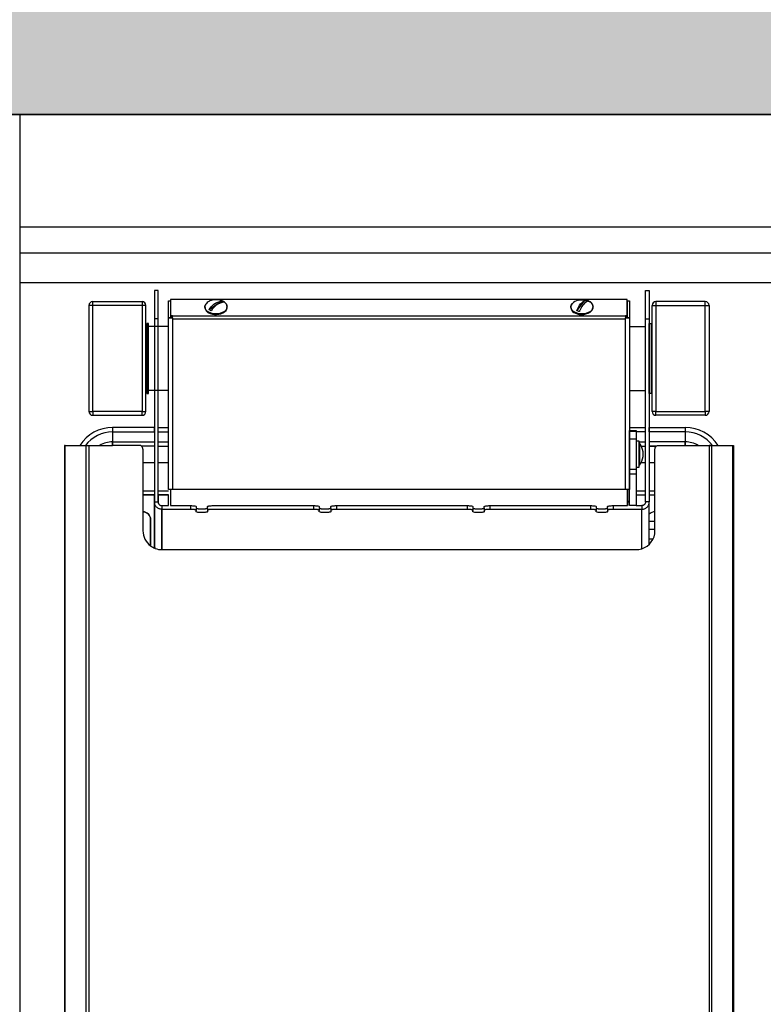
# Model space of a CAD drawing. Header units: millimetres. Extents: x -114 to 74467, y -1893 to 23658.
# Tile 40 of 52: x 52933 to 53325, y 12074 to 12593. Entities that reach past the tile are written whole.
import ezdxf

# ---------------------------------------------------------------- set-up
doc = ezdxf.new("R2010")
doc.units = ezdxf.units.MM
doc.header["$LTSCALE"] = 100
for name, color, linetype in [('AA22----_BINNENWAND', 254, 'Continuous'), ('AL22----_BINNENWAND', 2, 'Continuous'), ('AL74----_KEUKEN', 7, 'Continuous')]:
    doc.layers.add(name, color=color, linetype=linetype)

msp = doc.modelspace()

# ---------------------------------------------------------------- hatches: boundary and pattern name
at = {"layer": 'AA22----_BINNENWAND'}
h = msp.add_hatch(color=256, dxfattribs=at)
h.paths.add_polyline_path([(54353.33, 20153.33), (52333.33, 20153.33), (52333.33, 19933.33), (54133.33, 19933.33), (54133.33, 10933.33), (54353.33, 10933.33)])
h.paths.add_polyline_path([(54133.33, 17733.33), (54133.33, 17533.33), (48793.33, 17533.33), (48793.33, 17733.33)])
h.paths.add_polyline_path([(58997.33, 20000.33), (59097.33, 20000.33), (59097.33, 18530.33), (59179.83, 18530.33), (59179.83, 18430.33), (58909.83, 18430.33), (58909.83, 18530.33), (58997.33, 18530.33)], flags=17)
h.paths.add_polyline_path([(60197.33, 20000.33), (60297.33, 20000.33), (60297.33, 18530.33), (60379.83, 18530.33), (60379.83, 18430.33), (60109.83, 18430.33), (60109.83, 18530.33), (60197.33, 18530.33)])
h.paths.add_polyline_path([(61397.33, 20000.33), (61397.33, 18530.33), (61309.83, 18530.33), (61309.83, 18430.33), (61397.33, 18430.33), (61397.33, 16673.33), (61197.33, 16673.33), (61197.33, 16573.33), (61697.33, 16573.33), (61697.33, 16673.33), (61497.33, 16673.33), (61497.33, 18430.33), (61583.83, 18430.33), (61583.83, 18530.33), (61497.33, 18530.33), (61497.33, 20000.33)])
h.paths.add_polyline_path([(57797.33, 20000.33), (57897.33, 20000.33), (57897.33, 16673.33), (60147.33, 16673.33), (60147.33, 16573.33), (55998.35, 16573.33), (55998.35, 16673.33), (57798.33, 16673.33)])
h.paths.add_polyline_path([(57872.6, 20150.33), (57872.6, 20000.33), (61422.06, 20000.33), (61422.06, 20150.33)])
h.paths.add_polyline_path([(61472.6, 20150.33), (61472.6, 20000.33), (65022.06, 20000.33), (65022.06, 20150.33)])
h.paths.add_polyline_path([(65004.33, 19989.33), (65154.33, 19989.33), (65154.33, 16335.82), (64530.76, 16143.79), (64483.67, 16296.71), (65004.33, 16457.05)])
h.paths.add_polyline_path([(56122.98, 20150.33), (56122.98, 20000.33), (57822.06, 20000.33), (57822.06, 20150.33)])
h.paths.add_polyline_path([(54353.33, 20150.33), (54353.33, 20000.33), (55092.98, 20000.33), (55092.98, 20150.33)])
h.paths.add_polyline_path([(65004.33, 16673.33), (65004.33, 16573.33), (62747.33, 16573.33), (62747.33, 16673.33)])
h.paths.add_polyline_path([(64945.74, 14796.24), (64992.83, 14643.33), (65566.25, 14819.92), (65519.16, 14972.83)])
h.paths.add_polyline_path([(65004.33, 14612.29), (65004.33, 12843.33), (65154.33, 12843.33), (65154.33, 14633.79)])
h.paths.add_polyline_path([(54133.33, 12643.33), (48893.33, 12643.33), (48893.33, 13433.33), (48793.33, 13433.33), (48793.33, 12543.33), (54133.33, 12543.33)])
h.paths.add_polyline_path([(48893.33, 12543.33), (48793.33, 12543.33), (48793.33, 10902.83), (48893.33, 10902.83)])
h.paths.add_polyline_path([(48793.33, 9902.83), (48893.33, 9902.83), (48893.33, 9352.83), (48793.33, 9352.83)])
h.paths.add_polyline_path([(49943.33, 17533.33), (49843.33, 17533.33), (49843.33, 15433.33), (50603.33, 15433.33), (50603.33, 15533.33), (49943.33, 15533.33)])
h.paths.add_polyline_path([(54133.33, 15533.33), (54133.33, 15433.33), (51733.33, 15433.33), (51733.33, 14723.33), (51633.33, 14723.33), (51633.33, 15533.33)])
h.paths.add_polyline_path([(54133.33, 16583.33), (54133.33, 16483.33), (52694.33, 16483.33), (52694.33, 16583.33)], flags=17)
h.paths.add_polyline_path([(54133.33, 13693.33), (51633.33, 13693.33), (51633.33, 13593.33), (54133.33, 13593.33)])
h.paths.add_polyline_path([(54353.33, 16673.33), (54353.33, 16573.33), (54998.35, 16573.33), (54998.35, 16673.33)])
h.paths.add_polyline_path([(48793.33, 17533.33), (48793.33, 15433.33), (48893.33, 15433.33), (48893.33, 17533.33)])
edge = h.paths.add_edge_path(flags=17)
edge.add_line((57897.33, 18530.36), (57979.83, 18530.36))
edge.add_line((57979.83, 18530.36), (57979.83, 18430.36))
edge.add_line((57979.83, 18430.36), (57897.33, 18430.36))

# ---------------------------------------------------------------- linework, layer by layer
at = {"layer": 'AL22----_BINNENWAND'}
msp.add_lwpolyline([(54133.33, 12643.33), (48893.33, 12643.33), (48893.33, 13433.33), (48793.33, 13433.33), (48793.33, 12543.33), (54133.33, 12543.33)], close=True, dxfattribs=at)
at = {"layer": 'AL74----_KEUKEN'}
for points in [[(48893.33, 11708.33), (54133.33, 11708.33), (54133.33, 12543.33), (48893.33, 12543.33)], [(53006.33, 12450.4), (53004.33, 12450.4), (53004.33, 12338.86), (53006.33, 12338.86)], [(53263.33, 12450.4), (53265.33, 12450.4), (53265.33, 12338.86), (53263.33, 12338.86)], [(52997.83, 12444.58), (52997.83, 12442.58), (52971.83, 12442.58), (52971.83, 12444.58)], [(53011.83, 12444.94), (53012.83, 12444.94), (53012.83, 12435.96), (53011.83, 12435.96)], [(53012.93, 12445.73), (53012.93, 12437.03), (53253.73, 12437.03), (53253.73, 12445.73)], [(53253.83, 12444.94), (53254.83, 12444.94), (53254.83, 12435.96), (53253.83, 12435.96)], [(53268.83, 12444.58), (53268.83, 12442.58), (53294.83, 12442.58), (53294.83, 12444.58)], [(52971.83, 12442.58), (52969.83, 12442.58), (52969.83, 12386.58), (52971.83, 12386.58)], [(52997.83, 12386.58), (52999.83, 12386.58), (52999.83, 12442.58), (52997.83, 12442.58)], [(53268.83, 12386.58), (53266.83, 12386.58), (53266.83, 12442.58), (53268.83, 12442.58)], [(53294.83, 12442.58), (53296.83, 12442.58), (53296.83, 12386.58), (53294.83, 12386.58)], [(53001.33, 12433.08), (53000.33, 12433.08), (53000.33, 12396.08), (53001.33, 12396.08)], [(53011.83, 12435.96), (53013.83, 12435.96), (53013.83, 12345.46), (53011.83, 12345.46)], [(53012.93, 12437.03), (53012.93, 12436.26), (53013.83, 12436.26), (53013.83, 12437.03)], [(53013.33, 12436.26), (53013.33, 12435.96), (53013.83, 12435.96), (53013.83, 12436.26)], [(53252.83, 12437.03), (53252.83, 12436.26), (53253.73, 12436.26), (53253.73, 12437.03)], [(53252.83, 12436.26), (53252.83, 12435.96), (53253.33, 12435.96), (53253.33, 12436.26)], [(53252.83, 12435.96), (53254.83, 12435.96), (53254.83, 12345.46), (53252.83, 12345.46)], [(53265.33, 12433.08), (53266.33, 12433.08), (53266.33, 12396.08), (53265.33, 12396.08)], [(52971.83, 12386.58), (52971.83, 12384.58), (52997.83, 12384.58), (52997.83, 12386.58)], [(53294.83, 12386.58), (53294.83, 12384.58), (53268.83, 12384.58), (53268.83, 12386.58)], [(53004.33, 12378.15), (52982.33, 12378.15), (52982.33, 12375.78), (53004.33, 12375.78)], [(53254.83, 12376.53), (53258.33, 12376.53), (53258.33, 12336.92), (53254.83, 12336.92)], [(53265.33, 12378.15), (53284.33, 12378.15), (53284.33, 12375.78), (53265.33, 12375.78)], [(53258.53, 12371.08), (53259.73, 12371.08), (53259.73, 12357.08), (53258.53, 12357.08)], [(52969.74, 11836.09), (52968.33, 11836.09), (52968.33, 12368.68), (52969.74, 12368.68)], [(53296.92, 11836.09), (53298.33, 11836.09), (53298.33, 12368.68), (53296.92, 12368.68)], [(53253.83, 12345.46), (53252.83, 12345.46), (53013.83, 12345.46), (53012.83, 12345.46), (53012.83, 12336.92), (53023.49, 12336.92), (53023.92, 12336.91), (53024.37, 12336.89), (53024.8, 12336.86), (53025.19, 12336.81), (53025.63, 12336.74), (53026.15, 12336.6), (53026.33, 12336.45), (53026.33, 12335.71), (53026.34, 12335.67), (53026.37, 12335.63), (53026.41, 12335.59), (53026.48, 12335.55), (53026.56, 12335.51), (53026.66, 12335.47), (53026.77, 12335.43), (53026.9, 12335.4), (53027.05, 12335.37), (53027.21, 12335.34), (53027.38, 12335.31), (53027.57, 12335.29), (53027.76, 12335.26), (53027.97, 12335.24), (53028.18, 12335.23), (53028.4, 12335.21), (53028.63, 12335.2), (53028.86, 12335.19), (53029.09, 12335.19), (53029.33, 12335.19), (53029.57, 12335.19), (53029.8, 12335.19), (53030.03, 12335.2), (53030.26, 12335.21), (53030.48, 12335.23), (53030.69, 12335.24), (53030.9, 12335.26), (53031.09, 12335.29), (53031.28, 12335.31), (53031.45, 12335.34), (53031.61, 12335.37), (53031.76, 12335.4), (53031.89, 12335.43), (53032, 12335.47), (53032.1, 12335.51), (53032.18, 12335.55), (53032.25, 12335.59), (53032.29, 12335.63), (53032.32, 12335.67), (53032.33, 12335.71), (53032.33, 12336.47), (53032.54, 12336.6), (53032.83, 12336.69), (53033.12, 12336.76), (53033.47, 12336.81), (53033.86, 12336.86), (53034.29, 12336.89), (53034.74, 12336.91), (53035.33, 12336.93), (53035.33, 12336.92), (53088.49, 12336.92), (53088.92, 12336.91), (53089.37, 12336.89), (53089.8, 12336.86), (53090.19, 12336.81), (53090.63, 12336.74), (53091.15, 12336.6), (53091.33, 12336.45), (53091.33, 12335.71), (53091.34, 12335.67), (53091.37, 12335.63), (53091.41, 12335.59), (53091.48, 12335.55), (53091.56, 12335.51), (53091.66, 12335.47), (53091.77, 12335.43), (53091.9, 12335.4), (53092.05, 12335.37), (53092.21, 12335.34), (53092.38, 12335.31), (53092.57, 12335.29), (53092.76, 12335.26), (53092.97, 12335.24), (53093.18, 12335.23), (53093.4, 12335.21), (53093.63, 12335.2), (53093.86, 12335.19), (53094.09, 12335.19), (53094.33, 12335.19), (53094.57, 12335.19), (53094.8, 12335.19), (53095.03, 12335.2), (53095.26, 12335.21), (53095.48, 12335.23), (53095.69, 12335.24), (53095.9, 12335.26), (53096.09, 12335.29), (53096.28, 12335.31), (53096.45, 12335.34), (53096.61, 12335.37), (53096.76, 12335.4), (53096.89, 12335.43), (53097, 12335.47), (53097.1, 12335.51), (53097.18, 12335.55), (53097.25, 12335.59), (53097.29, 12335.63), (53097.32, 12335.67), (53097.33, 12335.71), (53097.33, 12336.47), (53097.54, 12336.6), (53097.83, 12336.69), (53098.12, 12336.76), (53098.47, 12336.81), (53098.86, 12336.86), (53099.29, 12336.89), (53099.74, 12336.91), (53100.33, 12336.93), (53100.33, 12336.92), (53169.49, 12336.92), (53169.92, 12336.91), (53170.37, 12336.89), (53170.8, 12336.86), (53171.19, 12336.81), (53171.63, 12336.74), (53172.15, 12336.6), (53172.33, 12336.45), (53172.33, 12335.71), (53172.34, 12335.67), (53172.37, 12335.63), (53172.41, 12335.59), (53172.48, 12335.55), (53172.56, 12335.51), (53172.66, 12335.47), (53172.77, 12335.43), (53172.9, 12335.4), (53173.05, 12335.37), (53173.21, 12335.34), (53173.38, 12335.31), (53173.57, 12335.29), (53173.76, 12335.26), (53173.97, 12335.24), (53174.18, 12335.23), (53174.4, 12335.21), (53174.63, 12335.2), (53174.86, 12335.19), (53175.09, 12335.19), (53175.33, 12335.19), (53175.57, 12335.19), (53175.8, 12335.19), (53176.03, 12335.2), (53176.26, 12335.21), (53176.48, 12335.23), (53176.69, 12335.24), (53176.9, 12335.26), (53177.09, 12335.29), (53177.28, 12335.31), (53177.45, 12335.34), (53177.61, 12335.37), (53177.76, 12335.4), (53177.89, 12335.43), (53178, 12335.47), (53178.1, 12335.51), (53178.18, 12335.55), (53178.25, 12335.59), (53178.29, 12335.63), (53178.32, 12335.67), (53178.33, 12335.71), (53178.33, 12336.47), (53178.54, 12336.6), (53178.83, 12336.69), (53179.12, 12336.76), (53179.47, 12336.81), (53179.86, 12336.86), (53180.29, 12336.89), (53180.74, 12336.91), (53181.33, 12336.93), (53181.33, 12336.92), (53234.49, 12336.92), (53234.92, 12336.91), (53235.37, 12336.89), (53235.8, 12336.86), (53236.19, 12336.81), (53236.63, 12336.74), (53237.15, 12336.6), (53237.33, 12336.45), (53237.33, 12335.71), (53237.34, 12335.67), (53237.37, 12335.63), (53237.41, 12335.59), (53237.48, 12335.55), (53237.56, 12335.51), (53237.66, 12335.47), (53237.77, 12335.43), (53237.9, 12335.4), (53238.05, 12335.37), (53238.21, 12335.34), (53238.38, 12335.31), (53238.57, 12335.29), (53238.76, 12335.26), (53238.97, 12335.24), (53239.18, 12335.23), (53239.4, 12335.21), (53239.63, 12335.2), (53239.86, 12335.19), (53240.09, 12335.19), (53240.33, 12335.19), (53240.57, 12335.19), (53240.8, 12335.19), (53241.03, 12335.2), (53241.26, 12335.21), (53241.48, 12335.23), (53241.69, 12335.24), (53241.9, 12335.26), (53242.09, 12335.29), (53242.28, 12335.31), (53242.45, 12335.34), (53242.61, 12335.37), (53242.76, 12335.4), (53242.89, 12335.43), (53243, 12335.47), (53243.1, 12335.51), (53243.18, 12335.55), (53243.25, 12335.59), (53243.29, 12335.63), (53243.32, 12335.67), (53243.33, 12335.71), (53243.33, 12336.47), (53243.54, 12336.6), (53243.83, 12336.69), (53244.12, 12336.76), (53244.47, 12336.81), (53244.86, 12336.86), (53245.29, 12336.89), (53245.74, 12336.91), (53246.33, 12336.93), (53246.33, 12336.92), (53253.83, 12336.92)], [(53011.83, 12342.68), (53006.33, 12342.68), (53006.33, 12338.86), (53006.34, 12338.71), (53006.35, 12338.56), (53006.39, 12338.41), (53006.43, 12338.26), (53006.48, 12338.12), (53006.55, 12337.98), (53006.62, 12337.85), (53006.71, 12337.72), (53006.81, 12337.6), (53006.92, 12337.49), (53007.03, 12337.39), (53007.15, 12337.29), (53007.28, 12337.21), (53007.42, 12337.13), (53007.56, 12337.07), (53007.71, 12337.02), (53007.86, 12336.98), (53008.02, 12336.95), (53008.17, 12336.93), (53008.33, 12336.92), (53011.83, 12336.92), (53011.83, 12338.95), (53011.83, 12339.25)], [(53264.74, 12336.82), (53264.89, 12337.09), (53265.03, 12337.37), (53265.13, 12337.65), (53265.22, 12337.95), (53265.28, 12338.25), (53265.32, 12338.56), (53265.33, 12338.86), (53263.33, 12338.86), (53263.32, 12338.71), (53263.31, 12338.56), (53263.27, 12338.41), (53263.23, 12338.26), (53263.18, 12338.12), (53263.11, 12337.98), (53263.04, 12337.85), (53262.95, 12337.72), (53262.85, 12337.6), (53262.74, 12337.49), (53262.63, 12337.39), (53262.51, 12337.29), (53262.37, 12337.21), (53262.24, 12337.13), (53262.1, 12337.07), (53261.95, 12337.02), (53261.8, 12336.98), (53261.64, 12336.95), (53261.49, 12336.93), (53261.33, 12336.92), (53261.33, 12334.95), (53261.64, 12334.97), (53261.96, 12335), (53262.26, 12335.06), (53262.57, 12335.14), (53262.86, 12335.25), (53263.15, 12335.38), (53263.42, 12335.53), (53263.68, 12335.7), (53263.93, 12335.89), (53264.16, 12336.1), (53264.37, 12336.32), (53264.57, 12336.56)]]:
    msp.add_lwpolyline(points, close=True, dxfattribs=at)
for points in [[(52933.33, 12543.33), (52933.33, 11708.33)], [(52933.83, 12484.04), (54133.33, 12484.04)], [(52933.83, 12470.33), (53733.34, 12470.33)], [(52933.33, 12454.68), (54133.33, 12454.68)], [(53033.18, 12440.32), (53039.52, 12444.86)], [(53227.1, 12439.78), (53231.4, 12445.22)], [(53006.33, 12435.57), (53004.33, 12435.57)], [(53013.83, 12435.49), (53252.83, 12435.49)], [(53263.33, 12435.57), (53265.33, 12435.57)], [(53000.33, 12430.58), (52999.83, 12430.58)], [(53011.83, 12431.43), (53001.33, 12431.43)], [(53254.83, 12431.43), (53263.33, 12431.43)], [(53266.33, 12430.58), (53266.83, 12430.58)], [(53000.33, 12398.58), (52999.83, 12398.58)], [(53011.83, 12397.73), (53001.33, 12397.73)], [(53254.83, 12397.73), (53263.33, 12397.73)], [(53266.33, 12398.58), (53266.83, 12398.58)], [(52982.33, 12375.78), (52982.33, 12368.68)], [(53006.33, 12378.15), (53011.83, 12378.15)], [(53006.33, 12375.78), (53011.83, 12375.78)], [(53254.83, 12378.15), (53263.33, 12378.15)], [(53254.83, 12376.21), (53258.33, 12376.21)], [(53263.33, 12375.78), (53258.33, 12375.78)], [(53284.33, 12375.78), (53284.33, 12368.68)], [(53006.33, 12370.58), (53011.83, 12370.58)], [(53254.83, 12372.08), (53258.33, 12372.08)], [(53258.33, 12370.58), (53258.53, 12370.58)], [(53259.73, 12370.58), (53263.33, 12370.58)], [(52957.3, 11825.49), (52957.3, 12368.68), (52957.01, 12368.68), (52957.01, 11825.02)], [(52957.3, 12368.68), (52982.33, 12368.68)], [(52998.33, 12366.68), (52998.33, 12342.68)], [(53006.33, 12368.21), (53011.83, 12368.21)], [(53258.33, 12370.08), (53258.53, 12370.08)], [(53261.15, 12368.21), (53263.33, 12368.21)], [(53284.33, 12368.68), (53309.65, 12368.68)], [(53309.36, 11825.49), (53309.36, 12368.68), (53309.65, 12368.68), (53309.65, 11825.02)], [(52998.33, 12359.68), (53004.33, 12359.68)], [(53006.33, 12359.68), (53011.83, 12359.68)], [(53254.83, 12356.16), (53258.33, 12356.16)], [(53258.33, 12358.08), (53258.53, 12358.08)], [(53261.03, 12359.68), (53263.33, 12359.68)], [(53268.33, 12323.68), (53268.33, 12359.68)], [(53254.83, 12353.69), (53258.33, 12353.69)], [(52998.33, 12344.68), (53004.33, 12344.68)], [(53006.33, 12344.68), (53011.83, 12344.68)], [(53253.83, 12345.46), (53253.83, 12336.92)], [(53258.33, 12344.68), (53263.33, 12344.68)], [(53265.33, 12344.68), (53268.33, 12344.68)], [(52998.33, 12342.68), (53004.33, 12342.68)], [(53006.33, 12342.68), (53011.83, 12342.68)], [(53258.33, 12342.68), (53263.33, 12342.68)], [(53265.33, 12342.68), (53268.33, 12342.68)], [(53008.33, 12336.92), (53008.33, 12334.95)], [(53023.33, 12336.92), (53023.32, 12334.95)], [(53026.34, 12335.67), (53026.33, 12334.43)], [(53032.33, 12335.71), (53032.33, 12334.45)], [(53088.33, 12336.92), (53088.33, 12334.95)], [(53091.33, 12335.71), (53091.33, 12334.43)], [(53097.33, 12335.71), (53097.33, 12334.43)], [(53100.33, 12336.92), (53100.33, 12334.95)], [(53169.33, 12336.92), (53169.33, 12334.95)], [(53172.33, 12335.69), (53172.33, 12334.43)], [(53178.33, 12335.71), (53178.33, 12334.43)], [(53181.33, 12336.92), (53181.33, 12334.95)], [(53234.33, 12336.92), (53234.33, 12334.95)], [(53237.33, 12335.71), (53237.33, 12334.43)], [(53243.33, 12335.71), (53243.33, 12334.43)], [(53246.33, 12336.93), (53246.33, 12334.95)], [(53253.83, 12339.25), (53254.83, 12339.25)], [(53253.83, 12338.95), (53254.83, 12338.95)], [(53258.33, 12336.92), (53261.33, 12336.92)], [(53261.33, 12336.92), (53261.33, 12334.95)], [(53265.33, 12316.54), (53265.33, 12338.86)], [(53265.33, 12328.74), (53268.33, 12328.74)], [(53265.33, 12324.41), (53268.33, 12324.41)], [(53265.33, 12319.31), (53267.32, 12319.31)]]:
    msp.add_lwpolyline(points, dxfattribs=at)
for points in [[(53042.19, 12439.96, 0.489217), (53040.76, 12444.6, 0.019831), (53040.21, 12444.88), (53040.58, 12444.69), (53040.96, 12444.47), (53041.3, 12444.23), (53041.61, 12443.97), (53041.88, 12443.7), (53042.12, 12443.4), (53042.31, 12443.1), (53042.47, 12442.79), (53042.58, 12442.47), (53042.64, 12442.15), (53042.67, 12441.82), (53042.64, 12441.49), (53042.58, 12441.17), (53042.47, 12440.85), (53042.31, 12440.54), (53042.12, 12440.23), (53041.88, 12439.94), (53041.61, 12439.67), (53041.3, 12439.41), (53040.96, 12439.17), (53040.58, 12438.95), (53040.18, 12438.75), (53039.75, 12438.57), (53039.3, 12438.42), (53038.83, 12438.29), (53038.34, 12438.2), (53037.84, 12438.12), (53037.34, 12438.08), (53036.83, 12438.07), (53036.32, 12438.08), (53035.82, 12438.12), (53035.32, 12438.2), (53034.83, 12438.29), (53034.36, 12438.42), (53033.91, 12438.57), (53033.48, 12438.75), (53033.08, 12438.95), (53032.7, 12439.17), (53032.36, 12439.41), (53032.05, 12439.67), (53031.78, 12439.94), (53031.54, 12440.23), (53031.35, 12440.54), (53031.19, 12440.85), (53031.08, 12441.17), (53031.02, 12441.49), (53030.99, 12441.82), (53031.02, 12442.15), (53031.08, 12442.47), (53031.13, 12442.61, 0.019848), (53030.95, 12442.22, 0.379316), (53033.83, 12438.28, 0.301611)], [(53042.31, 12440.54), (53042.47, 12440.85), (53042.58, 12441.17), (53042.64, 12441.49), (53042.67, 12441.82), (53042.64, 12442.15), (53042.58, 12442.47), (53042.47, 12442.79), (53042.31, 12443.1), (53042.12, 12443.4), (53041.88, 12443.7), (53041.61, 12443.97), (53041.3, 12444.23), (53040.96, 12444.47), (53040.58, 12444.69), (53040.21, 12444.88, 0.002437), (53040.14, 12444.91), (53039.77, 12445.06, 0.001622), (53039.73, 12445.08), (53039.3, 12445.22), (53038.83, 12445.34), (53038.34, 12445.44), (53037.84, 12445.51), (53037.34, 12445.56), (53036.83, 12445.57), (53036.32, 12445.56), (53035.82, 12445.51), (53035.32, 12445.44), (53034.83, 12445.34), (53034.36, 12445.22), (53033.91, 12445.07), (53033.48, 12444.89), (53033.08, 12444.69), (53032.76, 12444.51, 0.115765), (53031.13, 12442.61), (53031.08, 12442.47), (53031.02, 12442.15), (53030.99, 12441.82), (53031.02, 12441.49), (53031.08, 12441.17), (53031.19, 12440.85), (53031.35, 12440.54), (53031.54, 12440.23), (53031.78, 12439.94), (53032.05, 12439.67), (53032.36, 12439.41), (53032.7, 12439.17), (53033.08, 12438.95), (53033.48, 12438.75), (53033.91, 12438.57), (53034.36, 12438.42), (53034.83, 12438.29), (53035.32, 12438.2), (53035.82, 12438.12), (53036.32, 12438.08), (53036.83, 12438.07), (53037.34, 12438.08), (53037.84, 12438.12), (53038.34, 12438.2), (53038.83, 12438.29), (53039.3, 12438.42), (53039.75, 12438.57), (53040.18, 12438.75), (53040.58, 12438.95), (53040.96, 12439.17), (53041.3, 12439.41), (53041.61, 12439.67), (53041.88, 12439.94), (53042.12, 12440.23)], [(53034.31, 12439.69), (53034, 12439.83), (53033.71, 12439.98), (53033.43, 12440.14), (53033.18, 12440.32, -0.19916), (53039.18, 12444.82), (53039.52, 12444.86), (53039.82, 12444.72), (53040.1, 12444.56), (53040.37, 12444.39), (53040.61, 12444.21, 0.211164)], [(53235.07, 12439.81, 0.52309), (53233.56, 12444.71, 0.042835), (53232.48, 12445.16, 0.158041), (53227.83, 12445.34), (53228.32, 12445.44), (53228.82, 12445.51), (53229.32, 12445.56), (53229.83, 12445.57), (53230.34, 12445.56), (53230.84, 12445.51), (53231.34, 12445.44), (53231.83, 12445.34), (53232.3, 12445.22), (53232.75, 12445.07), (53233.18, 12444.89), (53233.58, 12444.69), (53233.96, 12444.47), (53234.3, 12444.23), (53234.61, 12443.97), (53234.88, 12443.7), (53235.12, 12443.4), (53235.31, 12443.1), (53235.47, 12442.79), (53235.58, 12442.47), (53235.64, 12442.15), (53235.67, 12441.82), (53235.64, 12441.49), (53235.58, 12441.17), (53235.47, 12440.85), (53235.31, 12440.54), (53235.12, 12440.23), (53234.88, 12439.94), (53234.61, 12439.67), (53234.3, 12439.41), (53233.96, 12439.17), (53233.58, 12438.95), (53233.18, 12438.75), (53232.75, 12438.57), (53232.3, 12438.42), (53231.83, 12438.29), (53231.34, 12438.2), (53230.84, 12438.12), (53230.34, 12438.08), (53229.83, 12438.07), (53229.32, 12438.08), (53228.82, 12438.12), (53228.32, 12438.2), (53227.83, 12438.29), (53227.36, 12438.42), (53226.91, 12438.57), (53226.48, 12438.75), (53226.08, 12438.95), (53225.7, 12439.17), (53225.36, 12439.41), (53225.05, 12439.67), (53224.78, 12439.94), (53224.54, 12440.23), (53224.35, 12440.54), (53224.19, 12440.85), (53224.08, 12441.17), (53224.02, 12441.49), (53223.99, 12441.82), (53224.02, 12442.15), (53224.08, 12442.47), (53224.19, 12442.79), (53224.35, 12443.1), (53224.54, 12443.4), (53224.59, 12443.46, 0.007414), (53224.43, 12443.31, 0.497688), (53226.14, 12438.59, 0.313638)], [(53235.47, 12440.85), (53235.58, 12441.17), (53235.64, 12441.49), (53235.67, 12441.82), (53235.64, 12442.15), (53235.58, 12442.47), (53235.47, 12442.79), (53235.31, 12443.1), (53235.12, 12443.4), (53234.88, 12443.7), (53234.61, 12443.97), (53234.3, 12444.23), (53233.96, 12444.47), (53233.58, 12444.69), (53233.18, 12444.89), (53232.75, 12445.07), (53232.3, 12445.22), (53231.83, 12445.34), (53231.34, 12445.44), (53230.84, 12445.51), (53230.34, 12445.56), (53229.83, 12445.57), (53229.32, 12445.56), (53228.82, 12445.51), (53228.32, 12445.44), (53227.83, 12445.34), (53227.82, 12445.34, 0.125581), (53224.59, 12443.46), (53224.54, 12443.4), (53224.35, 12443.1), (53224.19, 12442.79), (53224.08, 12442.47), (53224.02, 12442.15), (53223.99, 12441.82), (53224.02, 12441.49), (53224.08, 12441.17), (53224.19, 12440.85), (53224.35, 12440.54), (53224.54, 12440.23), (53224.78, 12439.94), (53225.05, 12439.67), (53225.36, 12439.41), (53225.7, 12439.17), (53226.08, 12438.95), (53226.48, 12438.75), (53226.91, 12438.57), (53227.36, 12438.42), (53227.83, 12438.29), (53228.32, 12438.2), (53228.82, 12438.12), (53229.32, 12438.08), (53229.83, 12438.07), (53230.34, 12438.08), (53230.84, 12438.12), (53231.34, 12438.2), (53231.83, 12438.29), (53232.3, 12438.42), (53232.75, 12438.57), (53233.18, 12438.75), (53233.58, 12438.95), (53233.96, 12439.17), (53234.3, 12439.41), (53234.61, 12439.67), (53234.88, 12439.94), (53235.12, 12440.23), (53235.31, 12440.54)], [(53228.7, 12439.88), (53228.57, 12439.62), (53228.45, 12439.36), (53228.1, 12439.44), (53227.75, 12439.54), (53227.42, 12439.65), (53227.1, 12439.78, -0.158824), (53230.94, 12445.02), (53231.17, 12445.13), (53231.4, 12445.22), (53231.75, 12445.14), (53232.09, 12445.03), (53232.41, 12444.91), (53232.72, 12444.77, 0.183684)], [(52982.33, 12370.58), (53004.33, 12370.58), (53004.33, 12368.21), (52997.61, 12368.21, 0.176195), (52996.33, 12368.68), (52982.33, 12368.68)], [(53284.33, 12370.58), (53265.33, 12370.58), (53265.33, 12368.21), (53269.04, 12368.21, -0.176195), (53270.33, 12368.68), (53284.33, 12368.68)], [(53260.19, 12369.92, 0.735179), (53259.73, 12369.77), (53259.73, 12358.39, 0.735179), (53260.19, 12358.24)], [(53260.83, 12368.76), (53260.83, 12368.87, 0.026368), (53260.19, 12369.92), (53260.19, 12358.24, 0.026368), (53260.83, 12359.29), (53260.83, 12359.33, 0.277616)], [(53268.33, 12366.68, -0.221829), (53269.04, 12368.21), (53265.33, 12368.21), (53265.33, 12359.68), (53268.33, 12359.68)], [(53004.33, 12338.86), (53004.33, 12342.68), (52998.33, 12342.68), (52998.33, 12333.68, -0.414214), (53002.33, 12329.68), (53002.33, 12315.68, 0.067953), (53004.69, 12314.36), (53004.61, 12314.56), (53004.54, 12314.76), (53004.47, 12314.97), (53004.42, 12315.18), (53004.38, 12315.39), (53004.35, 12315.6), (53004.34, 12315.82), (53004.33, 12316.03)], [(53008.33, 12334.95), (53008.02, 12334.97), (53007.7, 12335), (53007.4, 12335.06), (53007.09, 12335.14), (53006.8, 12335.25), (53006.51, 12335.38), (53006.24, 12335.53), (53005.98, 12335.7), (53005.73, 12335.89), (53005.5, 12336.1), (53005.29, 12336.32), (53005.09, 12336.56), (53004.92, 12336.82), (53004.77, 12337.09), (53004.63, 12337.37), (53004.53, 12337.65), (53004.44, 12337.95), (53004.38, 12338.25), (53004.34, 12338.56), (53004.33, 12338.86), (53004.33, 12316.03), (53004.34, 12315.82), (53004.35, 12315.6), (53004.38, 12315.39), (53004.42, 12315.18), (53004.47, 12314.97), (53004.54, 12314.76), (53004.61, 12314.56), (53004.69, 12314.36, 0.093296), (53008.33, 12313.68)], [(53261.33, 12334.95), (53246.33, 12334.95), (53246.09, 12334.95), (53245.86, 12334.95), (53245.63, 12334.94), (53245.4, 12334.93), (53245.18, 12334.91), (53244.97, 12334.9), (53244.76, 12334.88), (53244.57, 12334.85), (53244.38, 12334.83), (53244.21, 12334.8), (53244.05, 12334.77), (53243.9, 12334.74), (53243.77, 12334.7), (53243.66, 12334.67), (53243.56, 12334.63), (53243.48, 12334.59), (53243.41, 12334.55), (53243.37, 12334.51), (53243.34, 12334.47), (53243.33, 12334.43), (53243.33, 12333.67), (53243.12, 12333.54), (53242.83, 12333.45), (53242.54, 12333.38), (53242.19, 12333.33), (53241.8, 12333.28), (53241.37, 12333.25), (53240.92, 12333.23), (53240.45, 12333.22), (53239.98, 12333.22), (53239.51, 12333.23), (53239.07, 12333.26), (53238.66, 12333.3), (53238.29, 12333.35), (53237.89, 12333.43), (53237.42, 12333.57), (53237.33, 12333.71), (53237.33, 12334.43), (53237.32, 12334.47), (53237.29, 12334.51), (53237.25, 12334.55), (53237.18, 12334.59), (53237.1, 12334.63), (53237, 12334.67), (53236.89, 12334.7), (53236.76, 12334.74), (53236.61, 12334.77), (53236.45, 12334.8), (53236.28, 12334.83), (53236.09, 12334.85), (53235.9, 12334.88), (53235.69, 12334.9), (53235.48, 12334.91), (53235.26, 12334.93), (53235.03, 12334.94), (53234.8, 12334.95), (53234.57, 12334.95), (53234.33, 12334.95), (53181.33, 12334.95), (53181.09, 12334.95), (53180.86, 12334.95), (53180.63, 12334.94), (53180.4, 12334.93), (53180.18, 12334.91), (53179.97, 12334.9), (53179.76, 12334.88), (53179.57, 12334.85), (53179.38, 12334.83), (53179.21, 12334.8), (53179.05, 12334.77), (53178.9, 12334.74), (53178.77, 12334.7), (53178.66, 12334.67), (53178.56, 12334.63), (53178.48, 12334.59), (53178.41, 12334.55), (53178.37, 12334.51), (53178.34, 12334.47), (53178.33, 12334.43), (53178.33, 12333.67), (53178.12, 12333.54), (53177.83, 12333.45), (53177.54, 12333.38), (53177.19, 12333.33), (53176.8, 12333.28), (53176.37, 12333.25), (53175.92, 12333.23), (53175.45, 12333.22), (53174.98, 12333.22), (53174.51, 12333.23), (53174.07, 12333.26), (53173.66, 12333.3), (53173.29, 12333.35), (53172.89, 12333.43), (53172.42, 12333.57), (53172.33, 12333.71), (53172.33, 12334.43), (53172.32, 12334.47), (53172.29, 12334.51), (53172.25, 12334.55), (53172.18, 12334.59), (53172.1, 12334.63), (53172, 12334.67), (53171.89, 12334.7), (53171.76, 12334.74), (53171.61, 12334.77), (53171.45, 12334.8), (53171.28, 12334.83), (53171.09, 12334.85), (53170.9, 12334.88), (53170.69, 12334.9), (53170.48, 12334.91), (53170.26, 12334.93), (53170.03, 12334.94), (53169.8, 12334.95), (53169.57, 12334.95), (53169.33, 12334.95), (53100.33, 12334.95), (53100.09, 12334.95), (53099.86, 12334.95), (53099.63, 12334.94), (53099.4, 12334.93), (53099.18, 12334.91), (53098.97, 12334.9), (53098.76, 12334.88), (53098.57, 12334.85), (53098.38, 12334.83), (53098.21, 12334.8), (53098.05, 12334.77), (53097.9, 12334.74), (53097.77, 12334.7), (53097.66, 12334.67), (53097.56, 12334.63), (53097.48, 12334.59), (53097.41, 12334.55), (53097.37, 12334.51), (53097.34, 12334.47), (53097.33, 12334.43), (53097.33, 12333.67), (53097.12, 12333.54), (53096.83, 12333.45), (53096.54, 12333.38), (53096.19, 12333.33), (53095.8, 12333.28), (53095.37, 12333.25), (53094.92, 12333.23), (53094.45, 12333.22), (53093.98, 12333.22), (53093.51, 12333.23), (53093.07, 12333.26), (53092.66, 12333.3), (53092.29, 12333.35), (53091.89, 12333.43), (53091.42, 12333.57), (53091.33, 12333.71), (53091.33, 12334.43), (53091.32, 12334.47), (53091.29, 12334.51), (53091.25, 12334.55), (53091.18, 12334.59), (53091.1, 12334.63), (53091, 12334.67), (53090.89, 12334.7), (53090.76, 12334.74), (53090.61, 12334.77), (53090.45, 12334.8), (53090.28, 12334.83), (53090.09, 12334.85), (53089.9, 12334.88), (53089.69, 12334.9), (53089.48, 12334.91), (53089.26, 12334.93), (53089.03, 12334.94), (53088.8, 12334.95), (53088.57, 12334.95), (53088.33, 12334.95), (53035.33, 12334.95), (53035.09, 12334.95), (53034.86, 12334.95), (53034.63, 12334.94), (53034.4, 12334.93), (53034.18, 12334.91), (53033.97, 12334.9), (53033.76, 12334.88), (53033.57, 12334.85), (53033.38, 12334.83), (53033.21, 12334.8), (53033.05, 12334.77), (53032.9, 12334.74), (53032.77, 12334.7), (53032.66, 12334.67), (53032.56, 12334.63), (53032.48, 12334.59), (53032.41, 12334.55), (53032.37, 12334.51), (53032.34, 12334.47), (53032.33, 12334.43), (53032.33, 12333.67), (53032.12, 12333.54), (53031.83, 12333.45), (53031.54, 12333.38), (53031.19, 12333.33), (53030.8, 12333.28), (53030.37, 12333.25), (53029.92, 12333.23), (53029.45, 12333.22), (53028.98, 12333.22), (53028.51, 12333.23), (53028.07, 12333.26), (53027.66, 12333.3), (53027.29, 12333.35), (53026.89, 12333.43), (53026.42, 12333.57), (53026.33, 12333.71), (53026.33, 12334.43), (53026.32, 12334.47), (53026.29, 12334.51), (53026.25, 12334.55), (53026.18, 12334.59), (53026.1, 12334.63), (53026, 12334.67), (53025.89, 12334.7), (53025.76, 12334.74), (53025.61, 12334.77), (53025.45, 12334.8), (53025.28, 12334.83), (53025.09, 12334.85), (53024.9, 12334.88), (53024.69, 12334.9), (53024.48, 12334.91), (53024.26, 12334.93), (53024.03, 12334.94), (53023.8, 12334.95), (53023.57, 12334.95), (53023.33, 12334.95), (53008.33, 12334.95), (53008.33, 12313.68), (53258.33, 12313.68, 0.076321), (53261.33, 12314.14)], [(53002.33, 12329.68, 0.414214), (52998.33, 12333.68), (52998.33, 12323.68, 0.236068), (53002.33, 12315.68)]]:
    msp.add_lwpolyline(points, format="xyb", close=True, dxfattribs=at)
for centre, radius, start, end in [((52971.83, 12442.58), 2, 90, 180), ((52997.83, 12442.58), 2, 360, 90), ((53268.83, 12442.58), 2, 90, 180), ((53294.83, 12442.58), 2, 0, 90), ((52971.83, 12386.58), 2, 180, 270), ((52997.83, 12386.58), 2, 270, 0), ((53268.83, 12386.58), 2, 180, 270), ((53294.83, 12386.58), 2, 270, 360), ((52982.33, 12357.68), 20.47, 90, 147.4902), ((52982.33, 12357.68), 18.1, 90, 142.5722), ((53284.33, 12357.68), 20.47, 32.5098, 90), ((53284.33, 12357.68), 18.1, 37.4278, 90), ((52982.33, 12357.68), 12.9, 90, 121.4978), ((53284.33, 12357.68), 12.9, 58.5022, 90), ((52996.33, 12366.68), 2, 0, 50.0294), ((53268.33, 12329.68), 4, 90, 138.5904), ((53258.33, 12323.68), 10, 287.4576, 360)]:
    msp.add_arc(centre, radius, start, end, dxfattribs=at)

doc.saveas('drawing.dxf')
